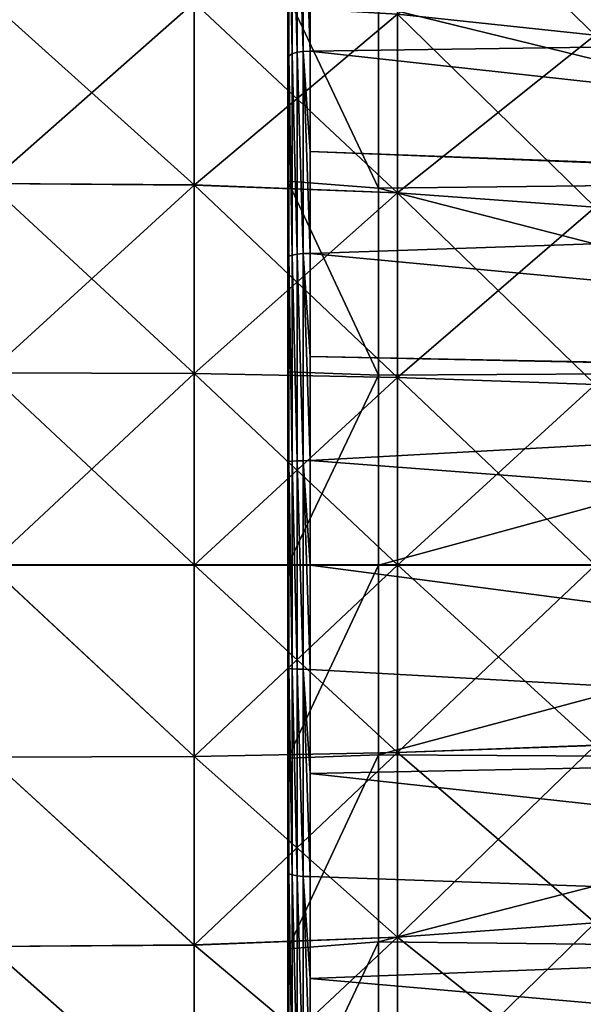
# Model space of a CAD drawing. Header units: metres. Extents: x -82 to 67, y -109 to 109.
# Tile 117 of 216: x 35 to 42, y -7 to 6. Entities that reach past the tile are written whole.
import ezdxf

# ---------------------------------------------------------------- set-up
doc = ezdxf.new("R2010")
doc.units = ezdxf.units.M
doc.layers.add('solid_21_382_010_XXX', color=7, linetype='CONTINUOUS')

msp = doc.modelspace()

# ---------------------------------------------------------------- linework, layer by layer
at = {"layer": 'solid_21_382_010_XXX'}
for points in [[(39.872929, 8.093521, -64.566788), (42.516537, 7.725879, -63.89806), (42.516537, 5.541361, -64.926033)], [(39.872929, 5.822291, -65.635567), (39.872929, 8.093521, -64.566788), (42.516537, 5.541361, -64.926033)], [(38.530823, 7.90589, -67.410881), (38.530823, 5.313833, -68.422798), (38.464417, 7.877926, -67.350578)], [(38.530823, 7.90589, -67.410881), (38.614529, 7.923841, -67.449585), (38.614529, 5.326857, -68.463432)], [(38.530823, 7.90589, -67.410881), (38.614529, 5.326857, -68.463432), (38.530823, 5.313833, -68.422798)], [(38.614529, 7.923841, -67.449585), (38.707233, 6.646419, -68.010475), (38.707233, 5.33134, -68.477417)], [(38.614529, 5.326857, -68.463432), (38.614529, 7.923841, -67.449585), (38.707233, 5.33134, -68.477417)], [(38.421829, 7.842692, -67.274605), (38.421829, 5.267984, -68.279755), (38.407234, 6.541528, -67.72937)], [(38.464417, 7.877926, -67.350578), (38.464417, 5.293545, -68.359505), (38.421829, 7.842692, -67.274605)], [(38.464417, 5.293545, -68.359505), (38.421829, 5.267984, -68.279755), (38.421829, 7.842692, -67.274605)], [(38.530823, 5.313833, -68.422798), (38.464417, 5.293545, -68.359505), (38.464417, 7.877926, -67.350578)], [(57.465931, 7.842681, -67.503181), (57.328243, 5.647499, -68.373497), (38.707233, 6.646419, -68.010475)], [(39.872929, 5.822124, -28.46645), (42.516537, 5.541201, -29.175983), (42.516537, 7.725728, -30.203939)], [(57.325291, 5.59329, -68.391685), (38.707233, 5.33134, -68.477417), (38.707233, 6.646419, -68.010475)], [(57.328243, 5.647499, -68.373497), (57.325291, 5.59329, -68.391685), (38.707233, 6.646419, -68.010475)], [(38.421829, 5.267984, -68.279755), (38.407234, 5.243402, -68.190567), (38.407234, 6.541528, -67.72937)], [(38.407234, 6.06288, -67.377052), (38.407234, 6.541528, -67.72937), (38.407234, 5.243402, -68.190567)], [(38.407234, 6.06288, -67.377052), (38.407234, 5.243402, -68.190567), (38.407234, 3.919071, -68.570381)], [(38.407234, 3.59096, -68.136673), (38.407234, 6.06288, -67.377052), (38.407234, 3.919071, -68.570381)], [(39.619667, 3.499344, -67.438416), (38.407234, 6.06288, -67.377052), (38.407234, 3.59096, -68.136673)], [(39.619667, 3.499344, -67.438416), (39.619667, 5.924373, -66.68119), (38.407234, 6.06288, -67.377052)], [(49.107235, 3.604274, -67.070328), (49.107235, 6.072515, -66.268349), (39.619667, 5.924373, -66.68119)], [(37.154736, 3.541251, -66.825005), (34.407234, 3.562307, -66.906952), (34.407234, 6.010676, -66.111404)], [(37.154736, 5.979543, -66.03273), (37.154736, 3.541251, -66.825005), (34.407234, 6.010676, -66.111404)], [(37.154736, 5.979373, -28.069283), (34.407234, 6.010505, -27.990612), (34.407234, 3.562129, -27.195089)], [(37.154736, 3.541073, -27.277035), (37.154736, 5.979373, -28.069283), (34.407234, 3.562129, -27.195089)], [(39.872929, 3.435017, -66.411263), (37.154736, 3.541251, -66.825005), (37.154736, 5.979543, -66.03273)], [(39.872929, 3.435017, -66.411263), (37.154736, 5.979543, -66.03273), (39.872929, 5.822291, -65.635567)], [(39.872929, 5.822124, -28.46645), (37.154736, 5.979373, -28.069283), (37.154736, 3.541073, -27.277035)], [(49.107235, 3.604274, -67.070328), (39.619667, 5.924373, -66.68119), (39.619667, 3.499344, -67.438416)], [(39.872929, 5.822124, -28.46645), (37.154736, 3.541073, -27.277035), (39.872929, 3.434843, -27.690777)], [(39.872929, 5.822291, -65.635567), (42.516537, 5.541361, -64.926033), (42.516537, 3.24523, -65.672112)], [(39.872929, 3.435017, -66.411263), (39.872929, 5.822291, -65.635567), (42.516537, 3.24523, -65.672112)], [(39.872929, 5.822124, -28.46645), (39.872929, 3.434843, -27.690777), (42.516537, 5.541201, -29.175983)], [(57.325291, 5.59329, -68.391685), (57.220619, 3.2953, -69.026222), (38.707233, 5.33134, -68.477417)], [(39.872929, 3.434843, -27.690777), (42.516537, 3.245062, -28.429924), (42.516537, 5.541201, -29.175983)], [(38.421829, 5.267984, -68.279755), (38.407234, 3.919071, -68.570381), (38.407234, 5.243402, -68.190567)], [(38.421829, 5.267984, -68.279755), (38.421829, 2.588681, -68.958565), (38.407234, 3.919071, -68.570381)], [(38.464417, 5.293545, -68.359505), (38.464417, 2.604177, -69.040863), (38.421829, 5.267984, -68.279755)], [(38.464417, 2.604177, -69.040863), (38.421829, 2.588681, -68.958565), (38.421829, 5.267984, -68.279755)], [(38.530823, 5.313833, -68.422798), (38.530823, 2.616476, -69.106186), (38.464417, 5.293545, -68.359505)], [(38.530823, 2.616476, -69.106186), (38.464417, 2.604177, -69.040863), (38.464417, 5.293545, -68.359505)], [(38.530823, 5.313833, -68.422798), (38.614529, 5.326857, -68.463432), (38.614529, 2.624372, -69.148117)], [(38.530823, 5.313833, -68.422798), (38.614529, 2.624372, -69.148117), (38.530823, 2.616476, -69.106186)], [(38.614529, 5.326857, -68.463432), (38.707233, 5.33134, -68.477417), (38.707233, 3.989843, -68.861931)], [(38.614529, 5.326857, -68.463432), (38.707233, 3.989843, -68.861931), (38.707233, 2.627089, -69.162544)], [(38.614529, 2.624372, -69.148117), (38.614529, 5.326857, -68.463432), (38.707233, 2.627089, -69.162544)], [(57.220619, 3.2953, -69.026222), (38.707233, 3.989843, -68.861931), (38.707233, 5.33134, -68.477417)], [(57.219273, 3.25856, -69.034264), (38.707233, 2.627089, -69.162544), (38.707233, 3.989843, -68.861931)], [(57.220619, 3.2953, -69.026222), (57.219273, 3.25856, -69.034264), (38.707233, 3.989843, -68.861931)], [(38.421829, 2.588681, -68.958565), (38.407234, 2.573822, -68.867302), (38.407234, 3.919071, -68.570381)], [(38.407234, 3.59096, -68.136673), (38.407234, 3.919071, -68.570381), (38.407234, 2.573822, -68.867302)], [(37.154736, 1.022888, -67.305428), (34.407234, 1.033523, -67.389366), (34.407234, 3.562307, -66.906952)], [(37.154736, 3.541251, -66.825005), (37.154736, 1.022888, -67.305428), (34.407234, 3.562307, -66.906952)], [(37.154736, 3.541073, -27.277035), (34.407234, 3.562129, -27.195089), (34.407234, 1.03334, -26.712694)], [(38.407234, 3.59096, -68.136673), (38.407234, 2.573822, -68.867302), (38.407234, 1.21267, -69.080215)], [(38.407234, 1.04613, -68.596863), (38.407234, 3.59096, -68.136673), (38.407234, 1.21267, -69.080215)], [(39.619667, 1.000471, -67.897293), (38.407234, 3.59096, -68.136673), (38.407234, 1.04613, -68.596863)], [(39.619667, 1.000471, -67.897293), (39.619667, 3.499344, -67.438416), (38.407234, 3.59096, -68.136673)], [(49.107235, 1.054801, -67.556702), (49.107235, 3.604274, -67.070328), (39.619667, 3.499344, -67.438416)], [(37.154736, 1.022706, -26.796631), (37.154736, 3.541073, -27.277035), (34.407234, 1.03334, -26.712694)], [(39.872929, 0.969347, -66.881638), (37.154736, 1.022888, -67.305428), (37.154736, 3.541251, -66.825005)], [(39.872929, 0.969347, -66.881638), (37.154736, 3.541251, -66.825005), (39.872929, 3.435017, -66.411263)], [(39.872929, 3.434843, -27.690777), (37.154736, 3.541073, -27.277035), (37.154736, 1.022706, -26.796631)], [(39.872929, 3.434843, -27.690777), (37.154736, 1.022706, -26.796631), (39.872929, 0.969168, -27.220427)], [(49.107235, 1.054801, -67.556702), (39.619667, 3.499344, -67.438416), (39.619667, 1.000471, -67.897293)], [(39.872929, 3.435017, -66.411263), (42.516537, 3.24523, -65.672112), (42.516537, 0.873696, -66.124527)], [(39.872929, 0.969347, -66.881638), (39.872929, 3.435017, -66.411263), (42.516537, 0.873696, -66.124527)], [(39.872929, 3.434843, -27.690777), (39.872929, 0.969168, -27.220427), (42.516537, 3.245062, -28.429924)], [(57.219273, 3.25856, -69.034264), (57.153988, 0.891327, -69.419724), (38.707233, 2.627089, -69.162544)], [(39.872929, 0.969168, -27.220427), (42.516537, 0.873524, -27.977531), (42.516537, 3.245062, -28.429924)], [(38.421829, 2.588681, -68.958565), (38.407234, 1.21267, -69.080215), (38.407234, 2.573822, -68.867302)], [(38.421829, 2.588681, -68.958565), (38.421829, -0.15403, -69.300598), (38.407234, 1.21267, -69.080215)], [(38.464417, 2.604177, -69.040863), (38.464417, -0.148837, -69.384186), (38.421829, 2.588681, -68.958565)], [(38.464417, -0.148837, -69.384186), (38.421829, -0.15403, -69.300598), (38.421829, 2.588681, -68.958565)], [(38.530823, 2.616476, -69.106186), (38.530823, -0.144715, -69.450523), (38.464417, 2.604177, -69.040863)], [(38.530823, -0.144715, -69.450523), (38.464417, -0.148837, -69.384186), (38.464417, 2.604177, -69.040863)], [(38.530823, 2.616476, -69.106186), (38.614529, 2.624372, -69.148117), (38.614529, -0.142069, -69.493111)], [(38.530823, 2.616476, -69.106186), (38.614529, -0.142069, -69.493111), (38.530823, -0.144715, -69.450523)], [(38.614529, 2.624372, -69.148117), (38.707233, 2.627089, -69.162544), (38.707233, 1.24832, -69.378098)], [(38.614529, 2.624372, -69.148117), (38.707233, 1.24832, -69.378098), (38.707233, -0.14116, -69.507767)], [(38.614529, -0.142069, -69.493111), (38.614529, 2.624372, -69.148117), (38.707233, -0.14116, -69.507767)], [(57.153988, 0.891327, -69.419724), (38.707233, 1.24832, -69.378098), (38.707233, 2.627089, -69.162544)], [(38.421829, -0.15403, -69.300598), (38.407234, -0.159009, -69.208298), (38.407234, 1.21267, -69.080215)], [(38.407234, 1.04613, -68.596863), (38.407234, 1.21267, -69.080215), (38.407234, -0.159009, -69.208298)], [(57.153522, 0.866076, -69.422455), (38.707233, -0.14116, -69.507767), (38.707233, 1.24832, -69.378098)], [(57.153988, 0.891327, -69.419724), (57.153522, 0.866076, -69.422455), (38.707233, 1.24832, -69.378098)], [(49.107235, 1.054801, -67.556702), (39.619667, 1.000471, -67.897293), (39.619667, -1.536013, -68.051041)], [(49.107235, -1.536013, -67.719727), (49.107235, 1.054801, -67.556702), (39.619667, -1.536013, -68.051041)], [(37.154736, -1.53583, -67.466431), (34.407234, -1.535921, -67.551041), (34.407234, 1.033523, -67.389366)], [(37.154736, 1.022888, -67.305428), (37.154736, -1.53583, -67.466431), (34.407234, 1.033523, -67.389366)], [(37.154736, 1.022706, -26.796631), (34.407234, 1.03334, -26.712694), (34.407234, -1.536198, -26.551037)], [(37.154736, -1.536014, -26.635651), (37.154736, 1.022706, -26.796631), (34.407234, -1.536198, -26.551037)], [(39.872929, -1.535834, -67.039268), (37.154736, -1.53583, -67.466431), (37.154736, 1.022888, -67.305428)], [(39.872929, 0.969347, -66.881638), (39.872929, -1.535834, -67.039268), (37.154736, 1.022888, -67.305428)], [(39.872929, 0.969168, -27.220427), (37.154736, 1.022706, -26.796631), (37.154736, -1.536014, -26.635651)], [(39.872929, 0.969168, -27.220427), (37.154736, -1.536014, -26.635651), (39.872929, -1.536014, -27.062815)], [(38.407234, 1.04613, -68.596863), (38.407234, -0.159009, -69.208298), (38.407234, -1.536022, -69.251038)], [(38.407234, -1.536013, -68.751045), (38.407234, 1.04613, -68.596863), (38.407234, -1.536022, -69.251038)], [(39.619667, 1.000471, -67.897293), (38.407234, 1.04613, -68.596863), (38.407234, -1.536013, -68.751045)], [(39.619667, -1.536013, -68.051041), (39.619667, 1.000471, -67.897293), (38.407234, -1.536013, -68.751045)], [(39.872929, 0.969347, -66.881638), (42.516537, 0.873696, -66.124527), (42.516537, -1.535841, -66.276146)], [(39.872929, 0.969347, -66.881638), (42.516537, -1.535841, -66.276146), (39.872929, -1.535834, -67.039268)], [(39.872929, 0.969168, -27.220427), (39.872929, -1.536014, -27.062815), (42.516537, 0.873524, -27.977531)], [(57.153522, 0.866076, -69.422455), (57.131477, -1.536014, -69.551041), (38.707233, -0.14116, -69.507767)], [(39.872929, -1.536014, -27.062815), (42.516537, -1.536014, -27.825935), (42.516537, 0.873524, -27.977531)], [(38.421829, -0.15403, -69.300598), (38.407234, -1.536022, -69.251038), (38.407234, -0.159009, -69.208298)], [(38.421829, -0.15403, -69.300598), (38.421829, -2.917984, -69.300598), (38.407234, -1.536022, -69.251038)], [(38.464417, -0.148837, -69.384186), (38.464417, -2.923175, -69.384186), (38.421829, -0.15403, -69.300598)], [(38.464417, -2.923175, -69.384186), (38.421829, -2.917984, -69.300598), (38.421829, -0.15403, -69.300598)], [(38.530823, -0.144715, -69.450523), (38.530823, -2.927294, -69.450523), (38.464417, -0.148837, -69.384186)], [(38.530823, -2.927294, -69.450523), (38.464417, -2.923175, -69.384186), (38.464417, -0.148837, -69.384186)], [(38.530823, -0.144715, -69.450523), (38.614529, -0.142069, -69.493111), (38.614529, -2.929938, -69.493111)], [(38.530823, -0.144715, -69.450523), (38.614529, -2.929938, -69.493111), (38.530823, -2.927294, -69.450523)], [(38.614529, -0.142069, -69.493111), (38.707233, -0.14116, -69.507767), (38.707233, -1.536005, -69.551041)], [(38.614529, -0.142069, -69.493111), (38.707233, -1.536005, -69.551041), (38.707233, -2.930851, -69.507767)], [(38.614529, -2.929938, -69.493111), (38.614529, -0.142069, -69.493111), (38.707233, -2.930851, -69.507767)], [(57.131477, -1.536014, -69.551041), (38.707233, -1.536005, -69.551041), (38.707233, -0.14116, -69.507767)], [(37.154736, -4.094566, -67.305473), (34.407234, -1.535921, -67.551041), (37.154736, -1.53583, -67.466431)], [(37.154736, -4.094566, -67.305473), (34.407234, -4.10536, -67.389389), (34.407234, -1.535921, -67.551041)], [(37.154736, -4.094748, -26.796633), (37.154736, -1.536014, -26.635651), (34.407234, -1.536198, -26.551037)], [(37.154736, -4.094748, -26.796633), (34.407234, -1.536198, -26.551037), (34.407234, -4.105725, -26.71274)], [(39.872929, -4.041031, -66.881676), (37.154736, -1.53583, -67.466431), (39.872929, -1.535834, -67.039268)], [(39.872929, -4.041031, -66.881676), (37.154736, -4.094566, -67.305473), (37.154736, -1.53583, -67.466431)], [(37.154736, -4.094748, -26.796633), (39.872929, -1.536014, -27.062815), (37.154736, -1.536014, -26.635651)], [(39.872929, -4.04121, -27.220428), (39.872929, -1.536014, -27.062815), (37.154736, -4.094748, -26.796633)], [(38.407234, -1.536013, -68.751045), (38.407234, -1.536022, -69.251038), (38.407234, -2.913033, -69.20829)], [(38.407234, -4.118157, -68.596863), (38.407234, -1.536013, -68.751045), (38.407234, -2.913033, -69.20829)], [(39.619667, -1.536013, -68.051041), (38.407234, -1.536013, -68.751045), (38.407234, -4.118157, -68.596863)], [(39.619667, -4.072498, -67.897293), (39.619667, -1.536013, -68.051041), (38.407234, -4.118157, -68.596863)], [(38.421829, -2.917984, -69.300598), (38.407234, -2.913033, -69.20829), (38.407234, -1.536022, -69.251038)], [(57.153831, -3.954993, -69.420631), (38.707233, -2.930851, -69.507767), (38.707233, -1.536005, -69.551041)], [(57.131477, -1.536014, -69.551041), (57.153831, -3.954993, -69.420631), (38.707233, -1.536005, -69.551041)], [(49.107235, -1.536013, -67.719727), (39.619667, -1.536013, -68.051041), (39.619667, -4.072498, -67.897293)], [(49.107235, -4.126828, -67.556702), (49.107235, -1.536013, -67.719727), (39.619667, -4.072498, -67.897293)], [(42.516537, -3.945393, -66.124573), (39.872929, -1.535834, -67.039268), (42.516537, -1.535841, -66.276146)], [(39.872929, -4.041031, -66.881676), (39.872929, -1.535834, -67.039268), (42.516537, -3.945393, -66.124573)], [(39.872929, -4.04121, -27.220428), (42.516537, -1.536014, -27.825935), (39.872929, -1.536014, -27.062815)], [(39.872929, -4.04121, -27.220428), (42.516537, -3.945565, -27.977533), (42.516537, -1.536014, -27.825935)], [(38.421829, -5.660695, -68.958565), (38.407234, -4.284705, -69.080215), (38.407234, -2.913033, -69.20829)], [(38.407234, -4.118157, -68.596863), (38.407234, -2.913033, -69.20829), (38.407234, -4.284705, -69.080215)], [(38.421829, -2.917984, -69.300598), (38.421829, -5.660695, -68.958565), (38.407234, -2.913033, -69.20829)], [(38.464417, -5.676189, -69.040871), (38.421829, -5.660695, -68.958565), (38.421829, -2.917984, -69.300598)], [(38.464417, -2.923175, -69.384186), (38.464417, -5.676189, -69.040871), (38.421829, -2.917984, -69.300598)], [(38.530823, -5.688486, -69.106186), (38.464417, -5.676189, -69.040871), (38.464417, -2.923175, -69.384186)], [(38.530823, -2.927294, -69.450523), (38.530823, -5.688486, -69.106186), (38.464417, -2.923175, -69.384186)], [(38.530823, -2.927294, -69.450523), (38.614529, -2.929938, -69.493111), (38.614529, -5.696379, -69.148117)], [(38.530823, -2.927294, -69.450523), (38.614529, -5.696379, -69.148117), (38.530823, -5.688486, -69.106186)], [(38.614529, -2.929938, -69.493111), (38.707233, -2.930851, -69.507767), (38.707233, -4.320331, -69.378098)], [(38.614529, -2.929938, -69.493111), (38.707233, -4.320331, -69.378098), (38.707233, -5.6991, -69.162544)], [(38.614529, -5.696379, -69.148117), (38.614529, -2.929938, -69.493111), (38.707233, -5.6991, -69.162544)], [(57.153831, -3.954993, -69.420631), (38.707233, -4.320331, -69.378098), (38.707233, -2.930851, -69.507767)], [(39.872929, -4.041031, -66.881676), (42.516537, -3.945393, -66.124573), (42.516537, -6.316949, -65.672195)], [(39.872929, -6.506897, -27.690784), (42.516537, -6.317116, -28.429932), (42.516537, -3.945565, -27.977533)], [(39.872929, -4.04121, -27.220428), (39.872929, -6.506897, -27.690784), (42.516537, -3.945565, -27.977533)], [(39.872929, -6.506723, -66.411346), (37.154736, -4.094566, -67.305473), (39.872929, -4.041031, -66.881676)], [(39.872929, -4.04121, -27.220428), (37.154736, -4.094748, -26.796633), (37.154736, -6.613129, -27.277042)], [(39.872929, -4.04121, -27.220428), (37.154736, -6.613129, -27.277042), (39.872929, -6.506897, -27.690784)], [(39.619667, -4.072498, -67.897293), (38.407234, -4.118157, -68.596863), (38.407234, -6.662987, -68.136673)], [(39.619667, -6.571372, -67.438416), (39.619667, -4.072498, -67.897293), (38.407234, -6.662987, -68.136673)], [(57.153831, -3.954993, -69.420631), (57.219879, -6.347154, -69.030647), (38.707233, -4.320331, -69.378098)], [(49.107235, -4.126828, -67.556702), (39.619667, -4.072498, -67.897293), (39.619667, -6.571372, -67.438416)], [(39.872929, -6.506723, -66.411346), (39.872929, -4.041031, -66.881676), (42.516537, -6.316949, -65.672195)], [(37.154736, -4.094566, -67.305473), (37.154736, -6.612951, -66.825089), (34.407234, -4.10536, -67.389389)], [(37.154736, -6.613129, -27.277042), (37.154736, -4.094748, -26.796633), (34.407234, -4.105725, -26.71274)], [(37.154736, -6.612951, -66.825089), (34.407234, -6.634141, -66.906998), (34.407234, -4.10536, -67.389389)], [(37.154736, -6.613129, -27.277042), (34.407234, -4.105725, -26.71274), (34.407234, -6.634499, -27.195177)], [(39.872929, -6.506723, -66.411346), (37.154736, -6.612951, -66.825089), (37.154736, -4.094566, -67.305473)], [(38.407234, -4.118157, -68.596863), (38.407234, -4.284705, -69.080215), (38.407234, -5.645847, -68.867302)], [(38.407234, -6.662987, -68.136673), (38.407234, -4.118157, -68.596863), (38.407234, -5.645847, -68.867302)], [(49.107235, -6.676301, -67.070328), (49.107235, -4.126828, -67.556702), (39.619667, -6.571372, -67.438416)], [(38.421829, -5.660695, -68.958565), (38.407234, -5.645847, -68.867302), (38.407234, -4.284705, -69.080215)], [(57.219879, -6.347154, -69.030647), (38.707233, -5.6991, -69.162544), (38.707233, -4.320331, -69.378098)], [(38.421829, -8.339998, -68.279762), (38.407234, -6.991081, -68.570389), (38.407234, -5.645847, -68.867302)], [(38.407234, -6.662987, -68.136673), (38.407234, -5.645847, -68.867302), (38.407234, -6.991081, -68.570389)], [(38.421829, -5.660695, -68.958565), (38.421829, -8.339998, -68.279762), (38.407234, -5.645847, -68.867302)], [(38.464417, -8.365559, -68.359512), (38.421829, -8.339998, -68.279762), (38.421829, -5.660695, -68.958565)], [(38.464417, -5.676189, -69.040871), (38.464417, -8.365559, -68.359512), (38.421829, -5.660695, -68.958565)], [(38.530823, -8.385843, -68.422806), (38.464417, -8.365559, -68.359512), (38.464417, -5.676189, -69.040871)], [(38.530823, -5.688486, -69.106186), (38.530823, -8.385843, -68.422806), (38.464417, -5.676189, -69.040871)], [(38.530823, -5.688486, -69.106186), (38.614529, -5.696379, -69.148117), (38.614529, -8.398865, -68.46344)], [(38.530823, -5.688486, -69.106186), (38.614529, -8.398865, -68.46344), (38.530823, -8.385843, -68.422806)], [(38.614529, -5.696379, -69.148117), (38.707233, -5.6991, -69.162544), (38.707233, -7.061854, -68.861938)], [(38.614529, -5.696379, -69.148117), (38.707233, -7.061854, -68.861938), (38.707233, -8.403352, -68.477417)], [(38.614529, -8.398865, -68.46344), (38.614529, -5.696379, -69.148117), (38.707233, -8.403352, -68.477417)], [(57.219879, -6.347154, -69.030647), (38.707233, -7.061854, -68.861938), (38.707233, -5.6991, -69.162544)], [(57.219879, -6.347154, -69.030647), (57.326164, -8.681365, -68.386314), (38.707233, -7.061854, -68.861938)], [(39.872929, -6.506723, -66.411346), (42.516537, -6.316949, -65.672195), (42.516537, -8.613106, -64.926147)], [(39.872929, -8.894191, -28.466465), (42.516537, -8.613266, -29.175999), (42.516537, -6.317116, -28.429932)], [(39.872929, -6.506897, -27.690784), (39.872929, -8.894191, -28.466465), (42.516537, -6.317116, -28.429932)], [(39.872929, -8.894024, -65.635681), (37.154736, -6.612951, -66.825089), (39.872929, -6.506723, -66.411346)], [(39.872929, -6.506897, -27.690784), (37.154736, -6.613129, -27.277042), (37.154736, -9.05144, -28.0693)], [(39.872929, -6.506897, -27.690784), (37.154736, -9.05144, -28.0693), (39.872929, -8.894191, -28.466465)], [(39.619667, -6.571372, -67.438416), (38.407234, -6.662987, -68.136673), (38.407234, -9.134907, -67.377052)], [(39.619667, -8.9964, -66.68119), (39.619667, -6.571372, -67.438416), (38.407234, -9.134907, -67.377052)], [(49.107235, -6.676301, -67.070328), (39.619667, -6.571372, -67.438416), (39.619667, -8.9964, -66.68119)], [(39.872929, -8.894024, -65.635681), (39.872929, -6.506723, -66.411346), (42.516537, -8.613106, -64.926147)], [(37.154736, -6.612951, -66.825089), (37.154736, -9.05127, -66.032852), (34.407234, -6.634141, -66.906998)], [(37.154736, -9.05144, -28.0693), (37.154736, -6.613129, -27.277042), (34.407234, -6.634499, -27.195177)], [(37.154736, -9.05127, -66.032852), (34.407234, -9.082511, -66.111481), (34.407234, -6.634141, -66.906998)], [(37.154736, -9.05144, -28.0693), (34.407234, -6.634499, -27.195177), (34.407234, -9.082854, -27.99074)], [(39.872929, -8.894024, -65.635681), (37.154736, -9.05127, -66.032852), (37.154736, -6.612951, -66.825089)], [(38.407234, -6.662987, -68.136673), (38.407234, -6.991081, -68.570389), (38.407234, -8.315393, -68.190575)], [(38.407234, -9.134907, -67.377052), (38.407234, -6.662987, -68.136673), (38.407234, -8.315393, -68.190575)], [(49.107235, -9.144543, -66.268349), (49.107235, -6.676301, -67.070328), (39.619667, -8.9964, -66.68119)], [(38.421829, -8.339998, -68.279762), (38.407234, -8.315393, -68.190575), (38.407234, -6.991081, -68.570389)], [(57.326164, -8.681365, -68.386314), (38.707233, -8.403352, -68.477417), (38.707233, -7.061854, -68.861938)]]:
    msp.add_3dface(points, dxfattribs=at)

doc.saveas('drawing.dxf')
